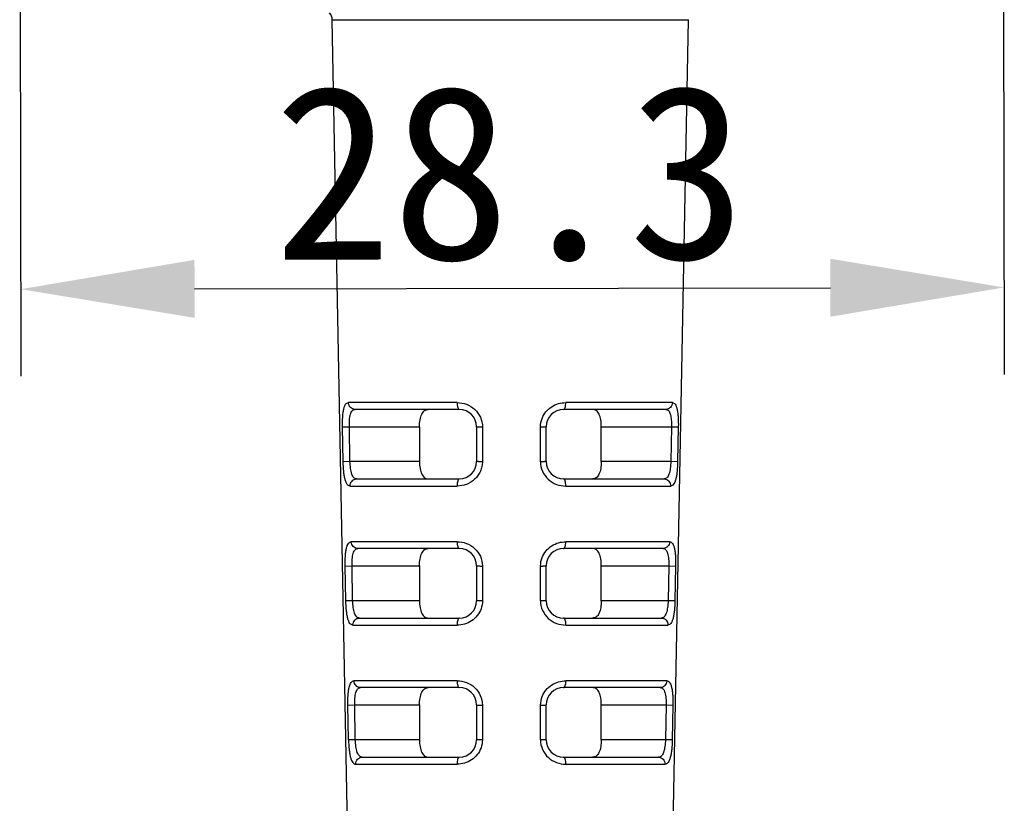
# Model space of a CAD drawing. Header units: millimetres. Extents: x 0 to 420, y 0 to 297.
# Tile 22 of 37: x 301 to 330, y 82 to 104. Entities that reach past the tile are written whole.
import ezdxf

# ---------------------------------------------------------------- set-up
doc = ezdxf.new("R2010")
doc.units = ezdxf.units.MM
doc.header["$LTSCALE"] = 23.1
doc.header["$PDMODE"] = 3
doc.header["$PDSIZE"] = 8
doc.layers.get('0').update_dxf_attribs({"linetype": 'CONTINUOUS'})
doc.layers.get('Defpoints').update_dxf_attribs({"linetype": 'CONTINUOUS'})
doc.layers.add('00_COMPONENTS', color=7, linetype='CONTINUOUS')
doc.layers.add('51__DRAFT_DIMS', color=7, linetype='CONTINUOUS')
doc.styles.get("Standard").update_dxf_attribs({"font": 'simfang.ttf'})
doc.dimstyles.new('DIMSTYLE_3', dxfattribs={"dimtxt": 3, "dimasz": 3, "dimexe": 2.5, "dimexo": 0.5, "dimgap": 0.75, "dimtad": 1, "dimdec": 1, "dimdsep": 46, "dimtxsty": 'Standard', "dimblk": '_FILLED', "dimblk1": '_FILLED', "dimblk2": '_FILLED', "dimcen": 0.09, "dimclrt": 3, "dimadec": 1, "dimazin": 2, "dimtp": 0.2, "dimtm": 0.2, "dimtfac": 1, "dimtdec": 1, "dimtofl": 0, "dimtmove": 0, "dimatfit": 3, "dimldrblk": '_FILLED', "dimfxl": 1, "dimtolj": 1, "dimarcsym": 0})

# ---------------------------------------------------------------- blocks, each defined once
blk = doc.blocks.new('_FILLED')
at = {"color": 0, "linetype": 'ByBlock'}
blk.add_solid([(0, 0), (-1, 0.1667), (-1, -0.1667)], dxfattribs=at)
blk = doc.blocks.new('*D3')
at = {"layer": '51__DRAFT_DIMS', "color": 0, "lineweight": -2}
for p, q in [((301.195, 112.55), (301.228, 93.939)), ((329.485, 112.55), (329.517, 93.989)), ((306.224, 96.448), (324.513, 96.48))]:
    blk.add_line(p, q, dxfattribs=at)
at = {"layer": 'Defpoints', "color": 0}
for p in [(301.194, 113.05), (329.484, 113.05), (329.513, 96.489)]:
    blk.add_point(p, dxfattribs=at)
at = {"layer": '51__DRAFT_DIMS', "color": 0, "linetype": 'ByBlock', "lineweight": -2, "xscale": 5, "yscale": 5, "zscale": 5}
for p, rotation in [((301.224, 96.439), 180.1006335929), ((329.513, 96.489), 0.1006335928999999)]:
    blk.add_blockref('_FILLED', p, dxfattribs=dict(at, rotation=rotation))
at = {"layer": '51__DRAFT_DIMS', "color": 3, "insert": (315.297, 102.299), "char_height": 5, "attachment_point": 2, "rotation": 0.1006}
blk.add_mtext('\\A1;28.3', dxfattribs=at)

msp = doc.modelspace()

# ---------------------------------------------------------------- linework, layer by layer
at = {"layer": '00_COMPONENTS', "color": 4}
for p, q in [((310.186, 104.188), (320.435, 104.188)), ((313.777, 93.178), (310.651, 93.178)), ((319.97, 93.178), (316.904, 93.178)), ((310.48, 92.478), (310.68, 92.482)), ((310.499, 91.478), (310.48, 92.478)), ((310.68, 92.482), (312.695, 92.482)), ((314.506, 92.478), (314.507, 91.478)), ((316.174, 91.478), (316.175, 92.478)), ((317.925, 92.482), (319.941, 92.482)), ((319.941, 92.482), (320.14, 92.478)), ((320.14, 92.478), (320.121, 91.478)), ((310.694, 91.482), (310.499, 91.478)), ((312.695, 91.482), (310.694, 91.482)), ((319.926, 91.482), (317.925, 91.482)), ((320.121, 91.478), (319.926, 91.482)), ((310.699, 90.778), (313.776, 90.778)), ((316.905, 90.778), (319.921, 90.778)), ((313.776, 89.178), (310.731, 89.178)), ((319.889, 89.178), (316.905, 89.178)), ((310.558, 88.478), (310.757, 88.482)), ((310.577, 87.478), (310.558, 88.478)), ((310.757, 88.482), (312.695, 88.482)), ((314.505, 88.478), (314.507, 87.478)), ((316.174, 87.478), (316.176, 88.478)), ((317.925, 88.482), (319.863, 88.482)), ((319.863, 88.482), (320.063, 88.478)), ((320.063, 88.478), (320.043, 87.478)), ((310.771, 87.482), (310.577, 87.478)), ((312.695, 87.482), (310.771, 87.482)), ((319.849, 87.482), (317.925, 87.482)), ((320.043, 87.478), (319.849, 87.482)), ((310.78, 86.778), (313.775, 86.778)), ((316.906, 86.778), (319.84, 86.778)), ((313.775, 85.178), (310.812, 85.178)), ((319.808, 85.178), (316.906, 85.178)), ((310.635, 84.478), (310.834, 84.482)), ((310.654, 83.478), (310.635, 84.478)), ((310.834, 84.482), (312.695, 84.482)), ((314.505, 84.478), (314.506, 83.478)), ((316.175, 83.478), (316.176, 84.478)), ((317.925, 84.482), (319.786, 84.482)), ((319.786, 84.482), (319.985, 84.478)), ((319.985, 84.478), (319.966, 83.478)), ((310.849, 83.482), (310.654, 83.478)), ((312.695, 83.482), (310.849, 83.482)), ((319.771, 83.482), (317.925, 83.482)), ((319.966, 83.478), (319.771, 83.482)), ((310.861, 82.778), (313.774, 82.778)), ((316.907, 82.778), (319.759, 82.778))]:
    msp.add_line(p, q, dxfattribs=at)
at = {"layer": '00_COMPONENTS', "color": 7}
for p, q in [((311.075, 57.463), (310.186, 104.188)), ((319.545, 57.463), (320.435, 104.188)), ((313.839, 92.982), (310.84, 92.982)), ((319.78, 92.982), (316.839, 92.982)), ((310.694, 91.482), (310.68, 92.482)), ((312.695, 92.482), (312.695, 91.482)), ((314.339, 92.482), (314.339, 91.482)), ((316.339, 91.482), (316.339, 92.482)), ((317.925, 91.482), (317.925, 92.482)), ((319.941, 92.482), (319.926, 91.482)), ((310.888, 90.982), (313.839, 90.982)), ((316.839, 90.982), (319.732, 90.982)), ((313.839, 88.982), (310.921, 88.982)), ((319.7, 88.982), (316.839, 88.982)), ((310.771, 87.482), (310.757, 88.482)), ((312.695, 88.482), (312.695, 87.482)), ((314.339, 88.482), (314.339, 87.482)), ((316.339, 87.482), (316.339, 88.482)), ((317.925, 87.482), (317.925, 88.482)), ((319.863, 88.482), (319.849, 87.482)), ((310.969, 86.982), (313.839, 86.982)), ((316.839, 86.982), (319.651, 86.982)), ((313.839, 84.982), (311.001, 84.982)), ((319.619, 84.982), (316.839, 84.982)), ((310.849, 83.482), (310.834, 84.482)), ((312.695, 84.482), (312.695, 83.482)), ((314.339, 84.482), (314.339, 83.482)), ((316.339, 83.482), (316.339, 84.482)), ((317.925, 83.482), (317.925, 84.482)), ((319.786, 84.482), (319.771, 83.482)), ((311.05, 82.982), (313.839, 82.982)), ((316.839, 82.982), (319.571, 82.982))]:
    msp.add_line(p, q, dxfattribs=at)
for centre, radius, start, end in [((309.886, 104.182), 0.3, 1.0907, 41.609), ((313.839, 92.482), 0.5, 0, 90), ((316.839, 92.482), 0.5, 90, 180), ((313.839, 91.482), 0.5, 270, 360), ((316.839, 91.482), 0.5, 180, 270), ((313.839, 88.482), 0.5, 0, 90), ((316.839, 88.482), 0.5, 90, 180), ((313.839, 87.482), 0.5, 270, 360), ((316.839, 87.482), 0.5, 180, 270), ((313.839, 84.482), 0.5, 0, 90), ((316.839, 84.482), 0.5, 90, 180), ((313.839, 83.482), 0.5, 270, 360), ((316.839, 83.482), 0.5, 180, 270)]:
    msp.add_arc(centre, radius, start, end, dxfattribs=at)
at = {"layer": '00_COMPONENTS', "color": 4}
for points, knots in [([(310.48, 92.481), (310.479, 92.573), (310.48, 92.706), (310.495, 92.874), (310.512, 92.979), (310.535, 93.064), (310.564, 93.127), (310.604, 93.167), (310.636, 93.176), (310.651, 93.178)], [0, 0, 0, 0, 0.364881, 0.526499, 0.667192, 0.783613, 0.873608, 0.940461, 1, 1, 1, 1]), ([(310.84, 92.982), (310.815, 92.982), (310.765, 92.993), (310.704, 93.037), (310.662, 93.1), (310.651, 93.152), (310.651, 93.178)], [0, 0, 0, 0, 0.25476, 0.491336, 0.732526, 1, 1, 1, 1]), ([(310.68, 92.482), (310.676, 92.548), (310.677, 92.669), (310.697, 92.811), (310.73, 92.901), (310.759, 92.947), (310.797, 92.976), (310.826, 92.982), (310.84, 92.982)], [0, 0, 0, 0, 0.347072, 0.639676, 0.754411, 0.848018, 0.926197, 1, 1, 1, 1]), ([(313.777, 93.178), (313.867, 93.174), (314.053, 93.148), (314.294, 92.996), (314.463, 92.765), (314.508, 92.575), (314.505, 92.481)], [0, 0, 0, 0, 0.244534, 0.493933, 0.746577, 1, 1, 1, 1]), ([(313.777, 93.178), (313.777, 93.152), (313.78, 93.105), (313.793, 93.044), (313.808, 93.002), (313.829, 92.982), (313.839, 92.982)], [0, 0, 0, 0, 0.365805, 0.652939, 0.863131, 1, 1, 1, 1]), ([(316.22, 92.723), (316.246, 92.793), (316.325, 92.92), (316.49, 93.068), (316.69, 93.159), (316.833, 93.174), (316.904, 93.178)], [0, 0, 0, 0, 0.25465, 0.507105, 0.755514, 1, 1, 1, 1]), ([(316.839, 92.982), (316.849, 92.982), (316.871, 93.002), (316.887, 93.044), (316.901, 93.105), (316.904, 93.152), (316.904, 93.178)], [0, 0, 0, 0, 0.139843, 0.350297, 0.636268, 1, 1, 1, 1]), ([(319.97, 93.178), (319.969, 93.152), (319.958, 93.1), (319.916, 93.037), (319.855, 92.993), (319.805, 92.982), (319.78, 92.982)], [0, 0, 0, 0, 0.267475, 0.508666, 0.745241, 1, 1, 1, 1]), ([(319.78, 92.982), (319.794, 92.982), (319.823, 92.976), (319.861, 92.947), (319.891, 92.901), (319.923, 92.811), (319.943, 92.669), (319.944, 92.548), (319.941, 92.482)], [0, 0, 0, 0, 0.07385, 0.152031, 0.245602, 0.360341, 0.652976, 1, 1, 1, 1]), ([(319.97, 93.178), (319.984, 93.176), (320.016, 93.167), (320.057, 93.127), (320.085, 93.064), (320.108, 92.979), (320.125, 92.874), (320.14, 92.706), (320.142, 92.573), (320.14, 92.481)], [0, 0, 0, 0, 0.059416, 0.126476, 0.216478, 0.333196, 0.474294, 0.635951, 1, 1, 1, 1]), ([(314.339, 92.482), (314.339, 92.481), (314.347, 92.482), (314.353, 92.48), (314.369, 92.48), (314.388, 92.479), (314.412, 92.479), (314.451, 92.479), (314.483, 92.478), (314.506, 92.478)], [0, 0, 0, 0, 0.019068, 0.077965, 0.17059, 0.28838, 0.425687, 0.591826, 1, 1, 1, 1]), ([(316.175, 92.478), (316.198, 92.478), (316.229, 92.479), (316.268, 92.479), (316.291, 92.48), (316.309, 92.48), (316.326, 92.48), (316.332, 92.482), (316.34, 92.481), (316.339, 92.482)], [0, 0, 0, 0, 0.40844, 0.574266, 0.711574, 0.829561, 0.922169, 0.980981, 1, 1, 1, 1]), ([(310.699, 90.778), (310.684, 90.782), (310.652, 90.791), (310.608, 90.829), (310.577, 90.894), (310.551, 90.979), (310.529, 91.084), (310.508, 91.253), (310.502, 91.387), (310.499, 91.48)], [0, 0, 0, 0, 0.060558, 0.127901, 0.219147, 0.33616, 0.476256, 0.637385, 1, 1, 1, 1]), ([(310.888, 90.982), (310.874, 90.982), (310.844, 90.988), (310.805, 91.017), (310.772, 91.063), (310.734, 91.152), (310.708, 91.295), (310.697, 91.416), (310.694, 91.482)], [0, 0, 0, 0, 0.074565, 0.154218, 0.249205, 0.36446, 0.655697, 1, 1, 1, 1]), ([(314.507, 91.48), (314.504, 91.433), (314.494, 91.338), (314.453, 91.2), (314.38, 91.077), (314.254, 90.937), (314.053, 90.808), (313.867, 90.783), (313.776, 90.778)], [0, 0, 0, 0, 0.127768, 0.254776, 0.381687, 0.507935, 0.756204, 1, 1, 1, 1]), ([(314.507, 91.478), (314.485, 91.478), (314.453, 91.479), (314.414, 91.479), (314.39, 91.479), (314.371, 91.48), (314.355, 91.48), (314.346, 91.482), (314.34, 91.481), (314.339, 91.482)], [0, 0, 0, 0, 0.401108, 0.564996, 0.701405, 0.819639, 0.914057, 0.976257, 1, 1, 1, 1]), ([(316.173, 91.481), (316.172, 91.386), (316.216, 91.194), (316.386, 90.961), (316.628, 90.809), (316.814, 90.782), (316.905, 90.778)], [0, 0, 0, 0, 0.254457, 0.507302, 0.756075, 1, 1, 1, 1]), ([(316.339, 91.482), (316.338, 91.481), (316.333, 91.482), (316.324, 91.48), (316.308, 91.48), (316.289, 91.479), (316.266, 91.479), (316.227, 91.479), (316.196, 91.478), (316.174, 91.478)], [0, 0, 0, 0, 0.02373, 0.085877, 0.180296, 0.298727, 0.435152, 0.59872, 1, 1, 1, 1]), ([(319.926, 91.482), (319.923, 91.416), (319.912, 91.295), (319.886, 91.152), (319.848, 91.063), (319.816, 91.017), (319.776, 90.988), (319.746, 90.982), (319.732, 90.982)], [0, 0, 0, 0, 0.344389, 0.635556, 0.750769, 0.845778, 0.925465, 1, 1, 1, 1]), ([(320.121, 91.48), (320.118, 91.387), (320.112, 91.253), (320.091, 91.084), (320.07, 90.979), (320.043, 90.894), (320.011, 90.83), (319.969, 90.79), (319.936, 90.781), (319.921, 90.778)], [0, 0, 0, 0, 0.362302, 0.523722, 0.663656, 0.780125, 0.87152, 0.93986, 1, 1, 1, 1]), ([(310.699, 90.778), (310.699, 90.806), (310.708, 90.859), (310.75, 90.925), (310.811, 90.971), (310.862, 90.982), (310.888, 90.982)], [0, 0, 0, 0, 0.267881, 0.508958, 0.745234, 1, 1, 1, 1]), ([(313.839, 90.982), (313.829, 90.982), (313.814, 90.968), (313.802, 90.945), (313.789, 90.91), (313.779, 90.854), (313.776, 90.805), (313.776, 90.778)], [0, 0, 0, 0, 0.137177, 0.235674, 0.348855, 0.636125, 1, 1, 1, 1]), ([(316.905, 90.778), (316.905, 90.805), (316.902, 90.854), (316.891, 90.91), (316.878, 90.945), (316.866, 90.968), (316.85, 90.982), (316.839, 90.982)], [0, 0, 0, 0, 0.361829, 0.647924, 0.761003, 0.859866, 1, 1, 1, 1]), ([(319.732, 90.982), (319.758, 90.982), (319.809, 90.971), (319.871, 90.925), (319.912, 90.859), (319.922, 90.806), (319.921, 90.778)], [0, 0, 0, 0, 0.254766, 0.491041, 0.732118, 1, 1, 1, 1]), ([(310.558, 88.481), (310.556, 88.573), (310.557, 88.706), (310.573, 88.874), (310.59, 88.979), (310.613, 89.064), (310.643, 89.128), (310.684, 89.167), (310.716, 89.176), (310.731, 89.178)], [0, 0, 0, 0, 0.364342, 0.52568, 0.666101, 0.782334, 0.872366, 0.939676, 1, 1, 1, 1]), ([(310.921, 88.982), (310.895, 88.982), (310.845, 88.993), (310.785, 89.037), (310.743, 89.1), (310.732, 89.152), (310.731, 89.178)], [0, 0, 0, 0, 0.254536, 0.491033, 0.732305, 1, 1, 1, 1]), ([(310.757, 88.482), (310.753, 88.548), (310.754, 88.669), (310.775, 88.812), (310.808, 88.901), (310.838, 88.947), (310.877, 88.976), (310.906, 88.982), (310.921, 88.982)], [0, 0, 0, 0, 0.346318, 0.63824, 0.752814, 0.846555, 0.925297, 1, 1, 1, 1]), ([(313.776, 89.178), (313.866, 89.174), (314.052, 89.148), (314.293, 88.996), (314.462, 88.766), (314.508, 88.575), (314.505, 88.481)], [0, 0, 0, 0, 0.244335, 0.493706, 0.746438, 1, 1, 1, 1]), ([(313.776, 89.178), (313.776, 89.152), (313.779, 89.105), (313.792, 89.044), (313.808, 89.002), (313.829, 88.982), (313.839, 88.982)], [0, 0, 0, 0, 0.364946, 0.651598, 0.861896, 1, 1, 1, 1]), ([(316.221, 88.723), (316.246, 88.793), (316.326, 88.92), (316.491, 89.068), (316.691, 89.159), (316.834, 89.174), (316.905, 89.178)], [0, 0, 0, 0, 0.254817, 0.507356, 0.755709, 1, 1, 1, 1]), ([(316.839, 88.982), (316.849, 88.982), (316.872, 89.001), (316.888, 89.044), (316.902, 89.105), (316.905, 89.152), (316.905, 89.178)], [0, 0, 0, 0, 0.141123, 0.351697, 0.637167, 1, 1, 1, 1]), ([(319.889, 89.178), (319.888, 89.152), (319.878, 89.1), (319.836, 89.037), (319.775, 88.993), (319.725, 88.982), (319.7, 88.982)], [0, 0, 0, 0, 0.267696, 0.508968, 0.745464, 1, 1, 1, 1]), ([(319.7, 88.982), (319.714, 88.982), (319.743, 88.976), (319.782, 88.947), (319.812, 88.901), (319.845, 88.812), (319.866, 88.669), (319.867, 88.548), (319.863, 88.482)], [0, 0, 0, 0, 0.074751, 0.153495, 0.2472, 0.361778, 0.653732, 1, 1, 1, 1]), ([(319.889, 89.178), (319.904, 89.176), (319.936, 89.167), (319.977, 89.128), (320.007, 89.064), (320.03, 88.979), (320.047, 88.874), (320.063, 88.706), (320.065, 88.573), (320.063, 88.481)], [0, 0, 0, 0, 0.060212, 0.127708, 0.217749, 0.334288, 0.475112, 0.636487, 1, 1, 1, 1]), ([(314.339, 88.482), (314.339, 88.481), (314.347, 88.482), (314.353, 88.48), (314.369, 88.48), (314.388, 88.479), (314.411, 88.479), (314.451, 88.479), (314.483, 88.478), (314.505, 88.478)], [0, 0, 0, 0, 0.019057, 0.077935, 0.170556, 0.288389, 0.425694, 0.591765, 1, 1, 1, 1]), ([(316.176, 88.478), (316.198, 88.478), (316.229, 88.479), (316.268, 88.479), (316.291, 88.48), (316.31, 88.48), (316.326, 88.48), (316.332, 88.482), (316.34, 88.481), (316.339, 88.482)], [0, 0, 0, 0, 0.408498, 0.57425, 0.711563, 0.829596, 0.9222, 0.980992, 1, 1, 1, 1]), ([(310.78, 86.778), (310.765, 86.782), (310.732, 86.791), (310.688, 86.829), (310.656, 86.894), (310.629, 86.979), (310.607, 87.084), (310.585, 87.253), (310.58, 87.387), (310.577, 87.48)], [0, 0, 0, 0, 0.061339, 0.129168, 0.220436, 0.337265, 0.477121, 0.637957, 1, 1, 1, 1]), ([(310.969, 86.982), (310.954, 86.982), (310.924, 86.988), (310.884, 87.017), (310.851, 87.063), (310.812, 87.152), (310.785, 87.295), (310.774, 87.416), (310.771, 87.482)], [0, 0, 0, 0, 0.075491, 0.15572, 0.250849, 0.365948, 0.656485, 1, 1, 1, 1]), ([(314.466, 87.251), (314.442, 87.18), (314.366, 87.047), (314.198, 86.894), (313.995, 86.798), (313.848, 86.782), (313.775, 86.778)], [0, 0, 0, 0, 0.254395, 0.506647, 0.755059, 1, 1, 1, 1]), ([(314.507, 87.478), (314.484, 87.478), (314.453, 87.479), (314.413, 87.479), (314.39, 87.479), (314.371, 87.48), (314.355, 87.48), (314.346, 87.482), (314.34, 87.481), (314.339, 87.482)], [0, 0, 0, 0, 0.401147, 0.564966, 0.701377, 0.819653, 0.914071, 0.97626, 1, 1, 1, 1]), ([(316.174, 87.481), (316.173, 87.386), (316.217, 87.194), (316.387, 86.961), (316.629, 86.809), (316.815, 86.782), (316.906, 86.778)], [0, 0, 0, 0, 0.254622, 0.507561, 0.756296, 1, 1, 1, 1]), ([(316.339, 87.482), (316.338, 87.481), (316.333, 87.482), (316.324, 87.48), (316.308, 87.48), (316.289, 87.479), (316.266, 87.479), (316.228, 87.479), (316.196, 87.478), (316.174, 87.478)], [0, 0, 0, 0, 0.023727, 0.085862, 0.180282, 0.298759, 0.435192, 0.598685, 1, 1, 1, 1]), ([(319.849, 87.482), (319.846, 87.416), (319.835, 87.295), (319.808, 87.152), (319.769, 87.063), (319.736, 87.017), (319.696, 86.988), (319.666, 86.982), (319.651, 86.982)], [0, 0, 0, 0, 0.343615, 0.634096, 0.749161, 0.844318, 0.924568, 1, 1, 1, 1]), ([(320.044, 87.481), (320.041, 87.388), (320.035, 87.253), (320.013, 87.084), (319.991, 86.979), (319.964, 86.894), (319.932, 86.829), (319.889, 86.79), (319.856, 86.781), (319.84, 86.778)], [0, 0, 0, 0, 0.362008, 0.522882, 0.662819, 0.779208, 0.870423, 0.938973, 1, 1, 1, 1]), ([(310.78, 86.778), (310.779, 86.806), (310.789, 86.859), (310.83, 86.925), (310.892, 86.971), (310.943, 86.982), (310.969, 86.982)], [0, 0, 0, 0, 0.268109, 0.509274, 0.745469, 1, 1, 1, 1]), ([(313.839, 86.982), (313.829, 86.982), (313.813, 86.968), (313.802, 86.945), (313.789, 86.91), (313.778, 86.854), (313.775, 86.805), (313.775, 86.778)], [0, 0, 0, 0, 0.138417, 0.237065, 0.350203, 0.63698, 1, 1, 1, 1]), ([(316.906, 86.778), (316.906, 86.805), (316.903, 86.854), (316.892, 86.91), (316.878, 86.945), (316.866, 86.968), (316.85, 86.982), (316.839, 86.982)], [0, 0, 0, 0, 0.360934, 0.646518, 0.759554, 0.85858, 1, 1, 1, 1]), ([(319.651, 86.982), (319.677, 86.982), (319.728, 86.971), (319.79, 86.925), (319.831, 86.859), (319.841, 86.806), (319.84, 86.778)], [0, 0, 0, 0, 0.254531, 0.490724, 0.73189, 1, 1, 1, 1]), ([(310.635, 84.481), (310.634, 84.573), (310.635, 84.707), (310.651, 84.875), (310.668, 84.979), (310.692, 85.064), (310.722, 85.128), (310.765, 85.167), (310.797, 85.176), (310.812, 85.178)], [0, 0, 0, 0, 0.363817, 0.524828, 0.664987, 0.781036, 0.871088, 0.938867, 1, 1, 1, 1]), ([(311.001, 84.982), (310.976, 84.982), (310.926, 84.993), (310.865, 85.037), (310.824, 85.1), (310.813, 85.152), (310.812, 85.178)], [0, 0, 0, 0, 0.254301, 0.490714, 0.732072, 1, 1, 1, 1]), ([(310.834, 84.482), (310.831, 84.548), (310.832, 84.669), (310.853, 84.812), (310.887, 84.901), (310.917, 84.948), (310.957, 84.976), (310.987, 84.982), (311.001, 84.982)], [0, 0, 0, 0, 0.345538, 0.636736, 0.751143, 0.845045, 0.924413, 1, 1, 1, 1]), ([(313.775, 85.178), (313.865, 85.174), (314.051, 85.148), (314.292, 84.997), (314.462, 84.766), (314.507, 84.575), (314.504, 84.481)], [0, 0, 0, 0, 0.244126, 0.49347, 0.74629, 1, 1, 1, 1]), ([(313.775, 85.178), (313.775, 85.152), (313.778, 85.105), (313.791, 85.044), (313.807, 85.002), (313.829, 84.982), (313.839, 84.982)], [0, 0, 0, 0, 0.364057, 0.65021, 0.860622, 1, 1, 1, 1]), ([(316.221, 84.723), (316.247, 84.792), (316.326, 84.92), (316.492, 85.068), (316.692, 85.159), (316.836, 85.174), (316.906, 85.178)], [0, 0, 0, 0, 0.254993, 0.50762, 0.755915, 1, 1, 1, 1]), ([(316.839, 84.982), (316.85, 84.982), (316.872, 85.001), (316.889, 85.044), (316.903, 85.105), (316.906, 85.152), (316.906, 85.178)], [0, 0, 0, 0, 0.142444, 0.353145, 0.638097, 1, 1, 1, 1]), ([(319.808, 85.178), (319.807, 85.152), (319.797, 85.1), (319.755, 85.037), (319.694, 84.993), (319.644, 84.982), (319.619, 84.982)], [0, 0, 0, 0, 0.267929, 0.509288, 0.745699, 1, 1, 1, 1]), ([(319.619, 84.982), (319.633, 84.982), (319.663, 84.976), (319.703, 84.948), (319.733, 84.901), (319.768, 84.812), (319.789, 84.669), (319.79, 84.548), (319.786, 84.482)], [0, 0, 0, 0, 0.075673, 0.155001, 0.248848, 0.363263, 0.654513, 1, 1, 1, 1]), ([(319.808, 85.178), (319.823, 85.176), (319.856, 85.167), (319.898, 85.128), (319.928, 85.064), (319.952, 84.979), (319.969, 84.874), (319.985, 84.706), (319.987, 84.573), (319.985, 84.481)], [0, 0, 0, 0, 0.061034, 0.128986, 0.21907, 0.335425, 0.475962, 0.637042, 1, 1, 1, 1]), ([(314.339, 84.482), (314.346, 84.48), (314.36, 84.481), (314.387, 84.479), (314.422, 84.479), (314.463, 84.478), (314.491, 84.478), (314.505, 84.478)], [0, 0, 0, 0, 0.124834, 0.249773, 0.499854, 0.749927, 1, 1, 1, 1]), ([(316.176, 84.478), (316.199, 84.478), (316.23, 84.479), (316.268, 84.479), (316.292, 84.48), (316.31, 84.48), (316.326, 84.48), (316.332, 84.482), (316.34, 84.481), (316.339, 84.482)], [0, 0, 0, 0, 0.408556, 0.574231, 0.711552, 0.829632, 0.922233, 0.981004, 1, 1, 1, 1]), ([(310.654, 83.481), (310.656, 83.388), (310.663, 83.253), (310.685, 83.084), (310.707, 82.979), (310.734, 82.893), (310.768, 82.829), (310.812, 82.789), (310.845, 82.78), (310.861, 82.778)], [0, 0, 0, 0, 0.360539, 0.521067, 0.661636, 0.778101, 0.8689, 0.938413, 1, 1, 1, 1]), ([(311.05, 82.982), (311.035, 82.982), (311.004, 82.988), (310.963, 83.017), (310.929, 83.062), (310.89, 83.151), (310.863, 83.294), (310.852, 83.416), (310.849, 83.482)], [0, 0, 0, 0, 0.076349, 0.157175, 0.2525, 0.367423, 0.657198, 1, 1, 1, 1]), ([(314.506, 83.478), (314.484, 83.478), (314.452, 83.479), (314.413, 83.479), (314.39, 83.479), (314.371, 83.48), (314.355, 83.48), (314.346, 83.482), (314.34, 83.481), (314.339, 83.482)], [0, 0, 0, 0, 0.401186, 0.564934, 0.701347, 0.819667, 0.914085, 0.976262, 1, 1, 1, 1]), ([(316.175, 83.481), (316.174, 83.386), (316.218, 83.194), (316.388, 82.961), (316.631, 82.809), (316.816, 82.782), (316.907, 82.778)], [0, 0, 0, 0, 0.254798, 0.507833, 0.75653, 1, 1, 1, 1]), ([(316.339, 83.482), (316.338, 83.481), (316.333, 83.482), (316.324, 83.48), (316.308, 83.48), (316.289, 83.479), (316.266, 83.479), (316.228, 83.479), (316.197, 83.478), (316.175, 83.478)], [0, 0, 0, 0, 0.023725, 0.085847, 0.180268, 0.298793, 0.435236, 0.598651, 1, 1, 1, 1]), ([(319.771, 83.482), (319.769, 83.416), (319.757, 83.294), (319.73, 83.151), (319.691, 83.062), (319.657, 83.017), (319.616, 82.988), (319.585, 82.982), (319.571, 82.982)], [0, 0, 0, 0, 0.342815, 0.632589, 0.747504, 0.842816, 0.923648, 1, 1, 1, 1]), ([(319.966, 83.481), (319.963, 83.387), (319.958, 83.253), (319.935, 83.084), (319.913, 82.978), (319.885, 82.893), (319.853, 82.829), (319.808, 82.79), (319.775, 82.781), (319.759, 82.778)], [0, 0, 0, 0, 0.361347, 0.521984, 0.6616, 0.777755, 0.869082, 0.93822, 1, 1, 1, 1]), ([(314.466, 83.252), (314.441, 83.18), (314.365, 83.047), (314.197, 82.894), (313.994, 82.798), (313.847, 82.782), (313.774, 82.778)], [0, 0, 0, 0, 0.254558, 0.506894, 0.755251, 1, 1, 1, 1]), ([(310.861, 82.778), (310.861, 82.806), (310.87, 82.859), (310.911, 82.925), (310.973, 82.971), (311.024, 82.982), (311.05, 82.982)], [0, 0, 0, 0, 0.268351, 0.50961, 0.745718, 1, 1, 1, 1]), ([(313.839, 82.982), (313.829, 82.982), (313.813, 82.968), (313.801, 82.945), (313.788, 82.91), (313.777, 82.854), (313.774, 82.805), (313.774, 82.778)], [0, 0, 0, 0, 0.139698, 0.238505, 0.351599, 0.637868, 1, 1, 1, 1]), ([(316.907, 82.778), (316.907, 82.805), (316.904, 82.854), (316.893, 82.91), (316.879, 82.945), (316.866, 82.968), (316.85, 82.982), (316.839, 82.982)], [0, 0, 0, 0, 0.360005, 0.645061, 0.758055, 0.857252, 1, 1, 1, 1]), ([(319.571, 82.982), (319.597, 82.982), (319.648, 82.971), (319.709, 82.925), (319.75, 82.859), (319.76, 82.806), (319.759, 82.778)], [0, 0, 0, 0, 0.254283, 0.49039, 0.73165, 1, 1, 1, 1])]:
    msp.add_open_spline(points, degree=3, knots=knots, dxfattribs=at)
at = {"layer": '00_COMPONENTS', "color": 7}
for points, knots in [([(312.695, 92.482), (312.695, 92.55), (312.704, 92.675), (312.747, 92.838), (312.818, 92.941), (312.891, 92.977), (312.928, 92.982), (312.946, 92.982)], [0, 0, 0, 0, 0.330881, 0.61024, 0.820762, 0.910947, 1, 1, 1, 1]), ([(317.925, 92.482), (317.925, 92.55), (317.916, 92.675), (317.874, 92.838), (317.802, 92.94), (317.73, 92.977), (317.693, 92.982), (317.674, 92.982)], [0, 0, 0, 0, 0.330704, 0.610116, 0.820708, 0.910844, 1, 1, 1, 1]), ([(312.695, 91.482), (312.695, 91.414), (312.704, 91.289), (312.747, 91.126), (312.818, 91.024), (312.891, 90.987), (312.928, 90.982), (312.946, 90.982)], [0, 0, 0, 0, 0.330704, 0.610116, 0.820708, 0.910844, 1, 1, 1, 1]), ([(317.925, 91.482), (317.925, 91.414), (317.916, 91.289), (317.873, 91.126), (317.802, 91.024), (317.73, 90.987), (317.693, 90.982), (317.674, 90.982)], [0, 0, 0, 0, 0.330881, 0.61024, 0.820762, 0.910947, 1, 1, 1, 1]), ([(312.695, 88.482), (312.695, 88.55), (312.704, 88.675), (312.747, 88.838), (312.818, 88.941), (312.891, 88.977), (312.928, 88.982), (312.946, 88.982)], [0, 0, 0, 0, 0.330881, 0.61024, 0.820762, 0.910947, 1, 1, 1, 1]), ([(317.925, 88.482), (317.925, 88.55), (317.916, 88.675), (317.874, 88.838), (317.802, 88.94), (317.73, 88.977), (317.693, 88.982), (317.674, 88.982)], [0, 0, 0, 0, 0.330704, 0.610116, 0.820708, 0.910844, 1, 1, 1, 1]), ([(312.695, 87.482), (312.695, 87.414), (312.704, 87.289), (312.747, 87.126), (312.818, 87.024), (312.891, 86.987), (312.928, 86.982), (312.946, 86.982)], [0, 0, 0, 0, 0.330704, 0.610116, 0.820708, 0.910844, 1, 1, 1, 1]), ([(317.925, 87.482), (317.925, 87.414), (317.916, 87.289), (317.873, 87.126), (317.802, 87.024), (317.73, 86.987), (317.693, 86.982), (317.674, 86.982)], [0, 0, 0, 0, 0.330881, 0.61024, 0.820762, 0.910947, 1, 1, 1, 1]), ([(312.695, 84.482), (312.695, 84.55), (312.704, 84.675), (312.747, 84.838), (312.818, 84.941), (312.891, 84.977), (312.928, 84.982), (312.946, 84.982)], [0, 0, 0, 0, 0.330881, 0.61024, 0.820762, 0.910947, 1, 1, 1, 1]), ([(317.925, 84.482), (317.925, 84.55), (317.916, 84.675), (317.874, 84.838), (317.802, 84.94), (317.73, 84.977), (317.693, 84.982), (317.674, 84.982)], [0, 0, 0, 0, 0.330704, 0.610116, 0.820708, 0.910844, 1, 1, 1, 1]), ([(312.695, 83.482), (312.695, 83.414), (312.704, 83.289), (312.747, 83.126), (312.818, 83.024), (312.891, 82.987), (312.928, 82.982), (312.946, 82.982)], [0, 0, 0, 0, 0.330704, 0.610116, 0.820708, 0.910844, 1, 1, 1, 1]), ([(317.925, 83.482), (317.925, 83.414), (317.916, 83.289), (317.873, 83.126), (317.802, 83.024), (317.73, 82.987), (317.693, 82.982), (317.674, 82.982)], [0, 0, 0, 0, 0.330881, 0.61024, 0.820762, 0.910947, 1, 1, 1, 1])]:
    msp.add_open_spline(points, degree=3, knots=knots, dxfattribs=at)
at = {"layer": '00_COMPONENTS', "color": 4}
for points in [[(316.176, 92.481), (316.18, 92.563), (316.191, 92.646), (316.22, 92.723)], [(316.176, 88.481), (316.181, 88.563), (316.192, 88.646), (316.221, 88.723)], [(314.507, 87.48), (314.503, 87.403), (314.492, 87.325), (314.466, 87.251)], [(316.177, 84.481), (316.182, 84.563), (316.193, 84.646), (316.221, 84.723)], [(314.506, 83.48), (314.503, 83.403), (314.491, 83.325), (314.466, 83.252)]]:
    msp.add_open_spline(points, degree=3, dxfattribs=at)

# ---------------------------------------------------------------- dimensions: what is measured, and where the dimension line sits
at = {"layer": '51__DRAFT_DIMS', "color": 4}
dim = msp.add_linear_dim(base=(329.513, 96.489), p1=(301.194, 113.05), p2=(329.484, 113.05), angle=0.1006, dimstyle='DIMSTYLE_3', override={"dimtxt": 5, "dimasz": 5}, dxfattribs=at)
dim.commit()
dim.dimension.update_dxf_attribs({"geometry": '*D3', "text_midpoint": (315.307, 96.464), "dimtype": 160})

doc.saveas('drawing.dxf')
